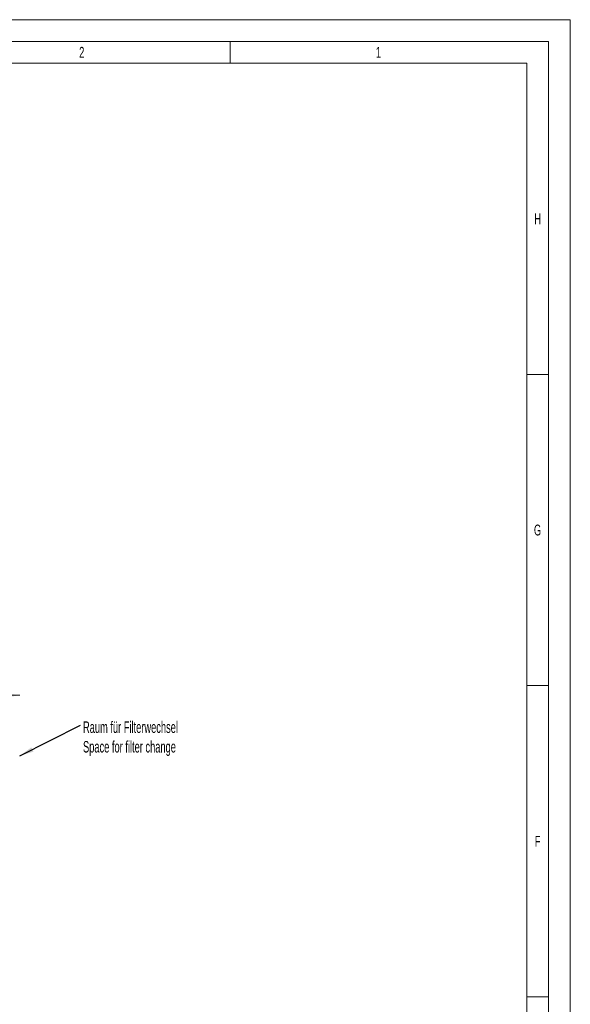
# Model space of a CAD drawing. Header units: millimetres. Extents: x 0 to 4205, y 0 to 2970.
# Tile 87 of 87: x 3570 to 4205, y 1835 to 2970. Entities that reach past the tile are written whole.
import ezdxf

# ---------------------------------------------------------------- set-up
doc = ezdxf.new("R2010")
doc.units = ezdxf.units.MM
doc.header["$LTSCALE"] = 5
doc.styles.add('SLDTEXTSTYLE0', font='TXT', dxfattribs={"width": 0.605})
doc.styles.add('SLDTEXTSTYLE1', font='TXT', dxfattribs={"width": 0.638186})
doc.dimstyles.new('SLDDIMSTYLE0', dxfattribs={"dimtxt": 12.841593, "dimasz": 16.5, "dimexe": 0, "dimexo": 0.0625, "dimgap": 3.210398, "dimtad": 1, "dimdec": 0, "dimrnd": 1e-09, "dimzin": 12, "dimdsep": 46, "dimtxsty": 'SLDTEXTSTYLE0', "dimsah": 1, "dimcen": 0.09, "dimadec": 0, "dimazin": 3, "dimtfac": 1, "dimtdec": 1, "dimtofl": 0, "dimtmove": 0, "dimatfit": 3, "dimfxl": 0, "dimfrac": 2, "dimtolj": 1, "dimtzin": 12, "dimarcsym": 0})
doc.dimstyles.new('SLDDIMSTYLE1', dxfattribs={"dimtxt": 0.18, "dimasz": 16.5, "dimexe": 0, "dimexo": 0.0625, "dimgap": 0, "dimtad": 0, "dimtih": 1, "dimtoh": 1, "dimdec": 0, "dimrnd": 1e-09, "dimzin": 0, "dimdsep": 46, "dimtxsty": 'Standard', "dimsah": 1, "dimcen": 0.09, "dimadec": 0, "dimazin": 0, "dimtfac": 16.5, "dimtdec": 0, "dimtofl": 0, "dimtmove": 0, "dimatfit": 3, "dimfxl": 0, "dimfrac": 2, "dimtolj": 1, "dimtzin": 0, "dimarcsym": 0})

# ---------------------------------------------------------------- blocks, each defined once
blk = doc.blocks.new('_D_1')
at = {"color": 7, "linetype": 'Continuous', "lineweight": 0}
for p, q in [((3420.4, 2431.5), (3420.4, 2186.3)), ((3483.1, 2213.9), (3478.7, 2213.9)), ((3478.7, 2213.9), (3478.7, 2194.2)), ((3507.6, 2213.9), (3512, 2213.9)), ((3512, 2213.9), (3512, 2194.2)), ((3420.4, 2191.3), (3570.3, 2191.3)), ((3478.7, 2194.2), (3483.1, 2194.2)), ((3512, 2194.2), (3507.6, 2194.2))]:
    blk.add_line(p, q, dxfattribs=at)
at = {"color": 7, "linetype": 'Continuous', "lineweight": 18}
for points in [[(3420.4, 2191.3), (3436.9, 2188.8), (3436.9, 2193.8)], [(3570.3, 2191.3), (3553.8, 2193.8), (3553.8, 2188.8)]]:
    blk.add_solid(points, dxfattribs=at)
at = {"color": 7, "linetype": 'Continuous', "lineweight": 18, "char_height": 13.23, "attachment_point": 1, "style": 'SLDTEXTSTYLE0'}
for s, insert in [('150', (3480.6, 2233.9)), ('5,9', (3483.1, 2211.3))]:
    blk.add_mtext(s, dxfattribs=dict(at, insert=insert))
blk = doc.blocks.new('SW_NOTE_0_1')
at = {"color": 0, "linetype": 'Continuous', "lineweight": 0, "char_height": 13.229, "attachment_point": 1, "style": 'SLDTEXTSTYLE0'}
for s, insert in [('Raum für Filterwechsel', (2.8, 4.3)), ('Space for filter change', (2.8, -18.3))]:
    blk.add_mtext(s, dxfattribs=dict(at, insert=insert))

msp = doc.modelspace()

# ---------------------------------------------------------------- linework, layer by layer
at = {"color": 7, "linetype": 'Continuous', "lineweight": 18}
for p, q in [((4205, 2970), (0, 2970)), ((4205, 2970), (4205, 0)), ((4180, 2945), (25, 2945)), ((3812.92, 2945), (3812.92, 2920)), ((4180, 2945), (4180, 301.25)), ((3812.92, 2920), (3470.83, 2920)), ((4155, 2920), (3812.92, 2920)), ((4155, 2920), (4155, 301.25)), ((4155, 2561.25), (4180, 2561.25)), ((4155, 2202.5), (4180, 2202.5)), ((4155, 1843.75), (4180, 1843.75))]:
    msp.add_line(p, q, dxfattribs=at)

# ---------------------------------------------------------------- block references
at = {"color": 7, "linetype": 'Continuous', "lineweight": 0}
msp.add_blockref('SW_NOTE_0_1', (3640.46, 2156.91), dxfattribs=at)

# ---------------------------------------------------------------- texts
at = {"color": 7, "linetype": 'Continuous', "lineweight": 0, "char_height": 12.5, "attachment_point": 2, "style": 'SLDTEXTSTYLE1'}
for s, insert in [('2', (3641.79, 2938.67)), ('1', (3983.87, 2938.67)), ('H', (4167.35, 2746.8)), ('G', (4167.26, 2388.05)), ('F', (4167.33, 2029.3))]:
    msp.add_mtext(s, dxfattribs=dict(at, insert=insert))

# ---------------------------------------------------------------- dimensions: what is measured, and where the dimension line sits
at = {"color": 7, "linetype": 'Continuous', "lineweight": 18}
dim = msp.add_linear_dim(base=(3570.26, 2191.28), p1=(3420.38, 2431.5), p2=(3570.26, 2626.6), dimstyle='SLDDIMSTYLE0', dxfattribs=at)
dim.commit()
dim.dimension.update_dxf_attribs({"geometry": '_D_1', "text_midpoint": (3495.32, 2191.28), "dimtype": 160})

# ---------------------------------------------------------------- leaders
at = {"color": 7, "linetype": 'Continuous', "lineweight": 0}
msp.add_leader([(3570.26, 2121.44), (3640.46, 2156.91)], dimstyle='SLDDIMSTYLE1', dxfattribs=at)

doc.saveas('drawing.dxf')
